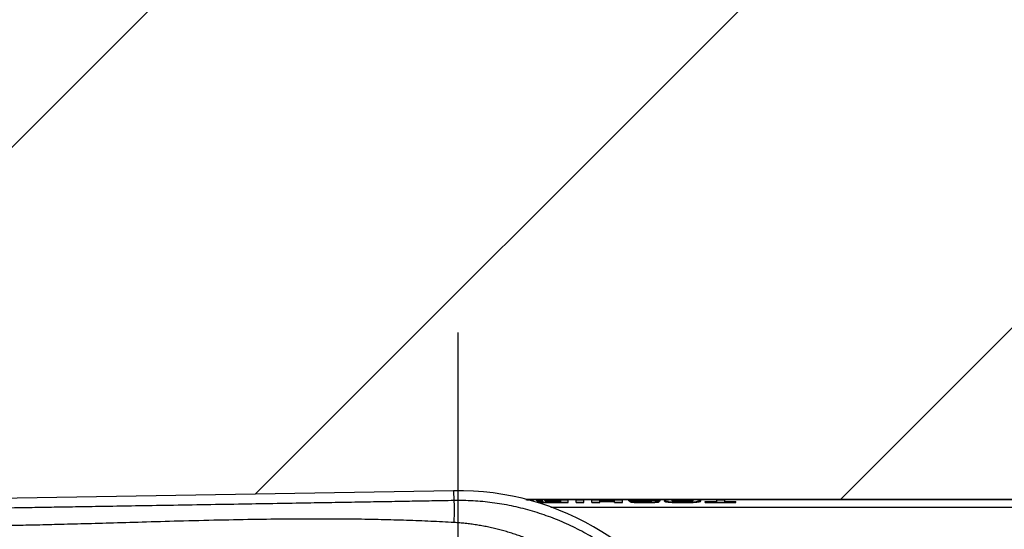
# Model space of a CAD drawing. Extents: x 0 to 594, y 0 to 420.
# Tile 12 of 64: x 62 to 90, y 296 to 311. Entities that reach past the tile are written whole.
import ezdxf

# ---------------------------------------------------------------- set-up
doc = ezdxf.new("R2010")
doc.units = 0
doc.header["$LTSCALE"] = 32.67
doc.linetypes.add('CENTER', pattern=[0.6, 0.375, -0.075, 0.075, -0.075])
doc.linetypes.add('PHANTOM', pattern=[0.8, 0.45, -0.05, 0.1, -0.05, 0.1, -0.05])
doc.layers.get('0').update_dxf_attribs({"linetype": 'CONTINUOUS'})
doc.layers.add('CRV', color=7, linetype='CONTINUOUS')
doc.layers.add('DEFAULT_1', color=7, linetype='CENTER')

msp = doc.modelspace()

# ---------------------------------------------------------------- linework, layer by layer
at = {"color": 7, "linetype": 'CONTINUOUS'}
for p, q in [((74.7203, 297.3932), (37.23071, 296.76829)), ((76.77586, 297.1458), (119.84944, 297.1458)), ((119.84944, 297.14208), (76.78924, 297.14208)), ((76.80198, 297.13846), (76.99713, 297.13846)), ((76.99713, 297.12595), (76.99713, 297.13846)), ((77.08698, 297.11068), (77.08698, 297.1232)), ((77.12113, 297.08057), (77.12113, 297.0931)), ((77.48275, 297.07075), (77.98321, 297.07075)), ((77.48275, 297.05821), (77.98321, 297.05821)), ((77.4976, 297.08643), (77.76045, 297.08643)), ((77.50205, 297.13846), (77.98321, 297.13846)), ((77.53027, 297.12987), (77.76045, 297.12987)), ((77.53027, 297.11735), (77.76045, 297.11735)), ((77.53101, 297.10341), (77.76045, 297.10341)), ((77.53101, 297.09088), (77.76045, 297.09088)), ((77.53398, 297.11565), (77.76045, 297.11565)), ((77.76045, 297.12987), (77.76045, 297.11565)), ((77.76045, 297.10341), (77.76045, 297.08643)), ((77.98321, 297.05821), (77.98321, 297.13846)), ((78.20672, 297.05821), (78.20672, 297.13846)), ((78.20672, 297.13846), (78.42948, 297.13846)), ((78.20672, 297.07075), (78.42948, 297.07075)), ((78.20672, 297.05821), (78.42948, 297.05821)), ((78.42948, 297.05821), (78.42948, 297.13846)), ((78.65595, 297.05821), (78.65595, 297.13846)), ((78.65595, 297.13846), (78.87871, 297.13846)), ((78.65595, 297.07075), (78.87871, 297.07075)), ((78.65595, 297.05821), (78.87871, 297.05821)), ((78.87871, 297.13846), (78.87871, 297.1146)), ((78.87871, 297.1146), (79.30269, 297.1146)), ((78.87871, 297.05821), (78.87871, 297.10222)), ((78.87871, 297.10222), (79.30269, 297.10222)), ((78.87871, 297.08969), (79.30269, 297.08969)), ((79.30269, 297.13846), (79.30269, 297.1146)), ((79.30269, 297.13846), (79.52545, 297.13846)), ((79.30269, 297.05821), (79.30269, 297.10222)), ((79.30269, 297.07075), (79.52545, 297.07075)), ((79.30269, 297.05821), (79.52545, 297.05821)), ((79.52545, 297.05821), (79.52545, 297.13846)), ((79.70886, 297.11068), (79.70886, 297.1232)), ((79.73856, 297.0837), (79.73856, 297.09623)), ((79.73856, 297.09623), (79.96132, 297.09623)), ((80.3712, 297.11344), (80.3712, 297.12248)), ((80.3712, 297.12248), (80.59396, 297.12248)), ((80.47744, 297.10997), (80.59396, 297.10997)), ((80.57391, 297.08259), (80.57391, 297.09513)), ((80.59396, 297.10997), (80.59396, 297.12248)), ((80.71944, 297.09697), (80.71944, 297.10949)), ((81.75231, 297.09858), (81.75231, 297.11111)), ((81.88225, 297.05821), (81.88225, 297.08643)), ((81.88225, 297.08643), (82.20525, 297.08643)), ((81.88225, 297.07075), (82.75101, 297.07075)), ((81.88225, 297.05821), (82.75101, 297.05821)), ((82.20525, 297.13846), (82.20525, 297.08643)), ((82.20525, 297.13846), (82.42801, 297.13846)), ((82.42801, 297.13846), (82.42801, 297.08643)), ((82.42801, 297.08643), (82.75101, 297.08643)), ((82.75101, 297.05821), (82.75101, 297.08643))]:
    msp.add_line(p, q, dxfattribs=at)
at = {"color": 9, "linetype": 'CONTINUOUS'}
for p, q in [((74.7203, 297.3932), (74.72496, 297.11377)), ((77.12485, 297.10248), (77.12485, 297.115)), ((77.20966, 297.06477), (77.20966, 297.07731)), ((77.333, 297.1187), (77.333, 297.1271)), ((77.36765, 297.08988), (77.36765, 297.10031)), ((77.3869, 297.11672), (77.3869, 297.12923)), ((77.42176, 297.09026), (77.42176, 297.10279)), ((77.48275, 297.05821), (77.48275, 297.07075)), ((77.53027, 297.11735), (77.53027, 297.12987)), ((77.53101, 297.09088), (77.53101, 297.10341)), ((79.75685, 297.10118), (79.75685, 297.1137)), ((79.78088, 297.07145), (79.78088, 297.08398)), ((79.81381, 297.09782), (79.81381, 297.11035)), ((79.86205, 297.06369), (79.86205, 297.07623)), ((79.98445, 297.11959), (79.98445, 297.12929)), ((80.11289, 297.09111), (80.11289, 297.10364)), ((80.1321, 297.11844), (80.1321, 297.13096)), ((80.16774, 297.0562), (80.16774, 297.06875)), ((80.26364, 297.08856), (80.26364, 297.10109)), ((80.29042, 297.11672), (80.29042, 297.12924)), ((80.33567, 297.09024), (80.33567, 297.0978)), ((80.46624, 297.06397), (80.46624, 297.07651)), ((80.86424, 297.06849), (80.86424, 297.08103)), ((81.02559, 297.11349), (81.02559, 297.12601)), ((81.23402, 297.0562), (81.23402, 297.06875)), ((81.2407, 297.11844), (81.2407, 297.13096)), ((81.44861, 297.11384), (81.44861, 297.12636)), ((81.61178, 297.0692), (81.61178, 297.08174)), ((77.48434, 296.92817), (119.84944, 296.92817))]:
    msp.add_line(p, q, dxfattribs=at)
at = {"color": 7, "linetype": 'CONTINUOUS'}
msp.add_arc((74.84944, 289.64587), 7.74841, 25.309472, 90.954974, dxfattribs=at)
at = {"color": 9, "linetype": 'CONTINUOUS'}
for points, knots in [([(74.72496, 297.11377), (74.51836, 297.11006), (74.09782, 297.10256), (73.45419, 297.09119), (72.78324, 297.07947), (72.07925, 297.06728), (71.33477, 297.05453), (70.53794, 297.041), (69.6665, 297.02632), (68.70599, 297.01028), (67.68011, 296.99327), (66.65639, 296.97637), (65.70258, 296.96067), (64.84508, 296.94657), (64.07568, 296.93389), (63.37886, 296.9224), (62.74669, 296.91193), (62.34589, 296.90528), (62.15524, 296.90211)], [0, 0, 0, 0, 0.04930832, 0.10037319, 0.15361653, 0.20944469, 0.26839476, 0.331302, 0.39962231, 0.47638103, 0.56054492, 0.64446651, 0.72071029, 0.78818942, 0.84912214, 0.90434118, 0.95449889, 1, 1, 1, 1]), ([(80.17777, 294.89019), (80.0491, 295.02065), (79.78202, 295.27222), (79.35477, 295.61906), (78.90303, 295.93363), (78.42928, 296.21416), (77.93607, 296.45912), (77.42609, 296.66713), (76.90213, 296.83707), (76.36706, 296.96798), (75.82382, 297.05915), (75.27545, 297.11008), (74.90831, 297.11705), (74.72496, 297.11377)], [0, 0, 0, 0, 0.09083584, 0.18169564, 0.27257689, 0.36347737, 0.45439476, 0.5453262, 0.63626782, 0.72721417, 0.81815778, 0.90908967, 1, 1, 1, 1]), ([(74.73537, 296.48871), (74.73704, 296.51802), (74.74002, 296.57607), (74.74351, 296.66173), (74.74594, 296.74398), (74.74724, 296.82116), (74.74741, 296.89175), (74.74647, 296.95427), (74.74439, 297.00766), (74.74142, 297.05033), (74.73727, 297.08289), (74.73318, 297.10195), (74.72815, 297.11307), (74.72496, 297.11377)], [0, 0, 0, 0, 0.14009737, 0.27740183, 0.40917746, 0.53280142, 0.64581835, 0.74599283, 0.83136046, 0.90028183, 0.95151615, 0.98440388, 1, 1, 1, 1]), ([(74.73537, 296.48871), (74.51457, 296.50122), (74.06445, 296.52398), (73.37424, 296.55088), (72.65221, 296.57102), (71.89106, 296.58422), (71.08066, 296.59018), (70.2042, 296.58843), (69.23277, 296.57813), (68.1682, 296.55858), (67.06893, 296.53171), (66.02126, 296.50239), (65.07712, 296.4749), (64.23561, 296.4509), (63.47959, 296.43079), (62.79828, 296.41433), (62.36782, 296.40583), (62.16371, 296.40201)], [0, 0, 0, 0, 0.05275972, 0.10751049, 0.16477452, 0.22506666, 0.28911231, 0.35810023, 0.43414936, 0.52086037, 0.61209904, 0.69646278, 0.77088434, 0.83742459, 0.89729132, 0.95130014, 1, 1, 1, 1]), ([(78.96936, 294.63938), (78.9325, 294.67465), (78.85792, 294.74443), (78.74358, 294.84662), (78.62673, 294.94638), (78.50739, 295.04364), (78.38563, 295.13833), (78.26148, 295.23039), (78.135, 295.31975), (78.00624, 295.40634), (77.87525, 295.49011), (77.74209, 295.57098), (77.60682, 295.64889), (77.4695, 295.72379), (77.33019, 295.79561), (77.18896, 295.86428), (77.04586, 295.92975), (76.90098, 295.99196), (76.75439, 296.05084), (76.60615, 296.10635), (76.45634, 296.15842), (76.30505, 296.20699), (76.15234, 296.25203), (75.99831, 296.29346), (75.84304, 296.33125), (75.68664, 296.36534), (75.52927, 296.39566), (75.3712, 296.42215), (75.21265, 296.44478), (75.05378, 296.46353), (74.89469, 296.47838), (74.78848, 296.4857), (74.73537, 296.48871)], [0, 0, 0, 0, 0.03244052, 0.06494356, 0.09750972, 0.13013955, 0.16283356, 0.19559222, 0.22841595, 0.2613051, 0.29426001, 0.32728094, 0.36036807, 0.39352155, 0.42674145, 0.46002777, 0.49338043, 0.52679928, 0.56028408, 0.5938345, 0.62745016, 0.66113053, 0.69487505, 0.72868304, 0.76255376, 0.79648587, 0.83046938, 0.86445552, 0.89840199, 0.93230732, 0.96617485, 1, 1, 1, 1])]:
    msp.add_open_spline(points, degree=3, knots=knots, dxfattribs=at)
at = {"color": 7, "linetype": 'CONTINUOUS'}
for points in [[(76.99713, 297.13846), (76.95425, 297.13363), (76.91146, 297.12793), (76.8688, 297.12137)], [(76.99713, 297.12595), (76.96499, 297.12233), (76.9329, 297.11822), (76.90087, 297.11362)], [(77.10857, 297.11685), (77.11363, 297.11602), (77.11941, 297.11553), (77.12485, 297.115)], [(77.1087, 297.10432), (77.11291, 297.10362), (77.11763, 297.10317), (77.12223, 297.10273)], [(77.12113, 297.0931), (77.12113, 297.08787), (77.12897, 297.08706), (77.13521, 297.08615)], [(77.12223, 297.10273), (77.12263, 297.10269), (77.12304, 297.10265), (77.12344, 297.10261)], [(77.12344, 297.10261), (77.12391, 297.10257), (77.12438, 297.10252), (77.12485, 297.10248)], [(77.12485, 297.115), (77.1252, 297.11497), (77.12554, 297.11493), (77.12589, 297.1149)], [(77.12485, 297.10248), (77.12938, 297.10204), (77.13392, 297.10166), (77.13847, 297.10133)], [(77.12589, 297.1149), (77.1301, 297.1145), (77.13432, 297.11416), (77.13853, 297.11385)], [(77.20861, 297.06484), (77.20896, 297.06482), (77.20931, 297.06479), (77.20966, 297.06477)], [(77.31114, 297.12136), (77.31029, 297.12168), (77.30974, 297.12222), (77.30974, 297.12312)], [(77.33614, 297.1187), (77.33231, 297.11898), (77.32821, 297.11918), (77.32467, 297.1197)], [(77.33196, 297.12703), (77.33231, 297.12705), (77.33265, 297.12707), (77.333, 297.1271)], [(77.333, 297.1271), (77.33388, 297.12716), (77.33476, 297.12721), (77.33564, 297.12727)], [(77.33564, 297.12727), (77.34011, 297.12756), (77.34458, 297.12781), (77.34904, 297.12803)], [(77.34904, 297.12803), (77.35506, 297.12832), (77.36107, 297.12855), (77.36709, 297.12875)], [(77.37997, 297.08891), (77.37533, 297.08917), (77.37057, 297.08943), (77.36632, 297.08998)], [(77.36639, 297.1002), (77.36682, 297.10024), (77.36724, 297.10027), (77.36765, 297.10031)], [(77.36709, 297.12875), (77.37369, 297.12896), (77.38029, 297.12911), (77.3869, 297.12923)], [(77.38332, 297.11665), (77.38451, 297.11667), (77.3857, 297.1167), (77.3869, 297.11672)], [(77.3869, 297.11672), (77.39092, 297.11679), (77.39495, 297.11684), (77.39898, 297.11689)], [(77.39898, 297.11689), (77.40336, 297.11694), (77.40774, 297.11698), (77.41212, 297.11702)], [(77.40153, 297.10228), (77.40828, 297.10252), (77.41502, 297.10268), (77.42176, 297.10279)], [(77.41212, 297.11702), (77.41679, 297.11706), (77.42145, 297.11709), (77.42612, 297.11712)], [(77.42176, 297.09026), (77.42676, 297.09034), (77.43176, 297.09041), (77.43675, 297.09046)], [(77.50923, 297.12986), (77.51624, 297.12986), (77.52326, 297.12987), (77.53027, 297.12987)], [(77.51355, 297.09087), (77.51937, 297.09088), (77.52519, 297.09088), (77.53101, 297.09088)], [(77.51404, 297.1034), (77.51969, 297.1034), (77.52535, 297.10341), (77.53101, 297.10341)], [(79.73995, 297.10276), (79.74528, 297.10221), (79.75045, 297.10171), (79.75568, 297.10127)], [(79.75568, 297.10127), (79.75607, 297.10124), (79.75646, 297.10121), (79.75685, 297.10118)], [(79.75685, 297.1137), (79.75714, 297.11367), (79.75742, 297.11365), (79.75771, 297.11363)], [(79.75771, 297.11363), (79.76569, 297.11299), (79.77368, 297.11246), (79.78168, 297.11199)], [(79.77904, 297.0717), (79.77966, 297.07161), (79.78027, 297.07153), (79.78088, 297.07145)], [(79.78088, 297.08398), (79.78138, 297.08392), (79.78187, 297.08385), (79.78236, 297.08379)], [(79.78168, 297.11199), (79.79238, 297.11135), (79.8031, 297.11082), (79.81381, 297.11035)], [(79.78236, 297.08379), (79.79005, 297.08277), (79.79775, 297.08186), (79.80546, 297.08104)], [(79.7916, 297.0989), (79.799, 297.09851), (79.8064, 297.09815), (79.81381, 297.09782)], [(79.86111, 297.06376), (79.86142, 297.06373), (79.86173, 297.06371), (79.86205, 297.06369)], [(79.95194, 297.1063), (79.95513, 297.10623), (79.95832, 297.10616), (79.96151, 297.1061)], [(79.96673, 297.12019), (79.96304, 297.12035), (79.95941, 297.12056), (79.95564, 297.12074)], [(79.96641, 297.12859), (79.97256, 297.1288), (79.97844, 297.12909), (79.98445, 297.12929)], [(80.02972, 297.09233), (80.03112, 297.09231), (80.03251, 297.09228), (80.03391, 297.09226)], [(80.10851, 297.13093), (80.11637, 297.13095), (80.12424, 297.13096), (80.1321, 297.13096)], [(80.11289, 297.09111), (80.12922, 297.09089), (80.14555, 297.09067), (80.16189, 297.09042)], [(80.1321, 297.11844), (80.1406, 297.11844), (80.14909, 297.11843), (80.15759, 297.11841)], [(80.15759, 297.11841), (80.16563, 297.11839), (80.17367, 297.11836), (80.18171, 297.11832)], [(80.16189, 297.09042), (80.1634, 297.09039), (80.16491, 297.09037), (80.16643, 297.09035)], [(80.26364, 297.08856), (80.27294, 297.08835), (80.28224, 297.0881), (80.29153, 297.08776)], [(80.27022, 297.11723), (80.27696, 297.11708), (80.28369, 297.11691), (80.29042, 297.11672)], [(80.29042, 297.12924), (80.29656, 297.12906), (80.3027, 297.12885), (80.30883, 297.1286)], [(80.29153, 297.08776), (80.29451, 297.08765), (80.29749, 297.08754), (80.30047, 297.08741)], [(80.31553, 297.0992), (80.32225, 297.09883), (80.32897, 297.09838), (80.33567, 297.0978)], [(80.34797, 297.09674), (80.3492, 297.09656), (80.35024, 297.09622), (80.35077, 297.09552)], [(80.46624, 297.06397), (80.46657, 297.06399), (80.4669, 297.06402), (80.46723, 297.06404)], [(80.56226, 297.08829), (80.56748, 297.08939), (80.57391, 297.09062), (80.57391, 297.09513)], [(80.86312, 297.06858), (80.86349, 297.06855), (80.86387, 297.06852), (80.86424, 297.06849)], [(80.86424, 297.08103), (80.86454, 297.081), (80.86484, 297.08098), (80.86514, 297.08095)], [(81.0015, 297.12426), (81.00923, 297.12492), (81.01695, 297.12547), (81.02469, 297.12595)], [(81.00425, 297.11197), (81.01136, 297.11255), (81.01847, 297.11305), (81.02559, 297.11349)], [(81.02469, 297.12595), (81.02499, 297.12597), (81.02529, 297.12599), (81.02559, 297.12601)], [(81.47084, 297.09427), (81.46252, 297.09332), (81.45419, 297.09254), (81.44585, 297.09184)], [(81.44861, 297.12636), (81.4489, 297.12634), (81.44919, 297.12632), (81.44948, 297.12631)], [(81.44861, 297.11384), (81.45571, 297.11342), (81.46281, 297.11295), (81.46991, 297.11239)], [(81.44948, 297.12631), (81.45724, 297.12584), (81.46499, 297.12532), (81.47274, 297.12467)], [(81.61078, 297.08165), (81.61112, 297.08168), (81.61145, 297.08171), (81.61178, 297.08174)], [(81.61178, 297.0692), (81.61219, 297.06924), (81.6126, 297.06927), (81.613, 297.06931)]]:
    msp.add_open_spline(points, degree=3, dxfattribs=at)
for points, knots in [([(77.18722, 297.13471), (77.17745, 297.13433), (77.15908, 297.13356), (77.13448, 297.13194), (77.11345, 297.13053), (77.10054, 297.12775), (77.08698, 297.12719), (77.08698, 297.1232)], [0, 0, 0, 0, 0.28892682, 0.54032522, 0.73982537, 0.88205143, 1, 1, 1, 1]), ([(77.08698, 297.1232), (77.08698, 297.1197), (77.09854, 297.11899), (77.1048, 297.11748), (77.10857, 297.11685)], [0, 0, 0, 0, 0.46184388, 1, 1, 1, 1]), ([(77.08698, 297.11068), (77.08698, 297.10715), (77.09862, 297.10646), (77.10492, 297.10494), (77.1087, 297.10432)], [0, 0, 0, 0, 0.46362154, 1, 1, 1, 1]), ([(77.14713, 297.10122), (77.14253, 297.10048), (77.13485, 297.09874), (77.12113, 297.09729), (77.12113, 297.0931)], [0, 0, 0, 0, 0.54273308, 1, 1, 1, 1]), ([(77.12113, 297.08057), (77.12113, 297.07528), (77.13833, 297.07355), (77.15506, 297.0696), (77.18071, 297.06714), (77.19875, 297.06557), (77.20861, 297.06484)], [0, 0, 0, 0, 0.17690554, 0.38390936, 0.66873919, 1, 1, 1, 1]), ([(77.13521, 297.08615), (77.14255, 297.08507), (77.15479, 297.08218), (77.18087, 297.07966), (77.19931, 297.07805), (77.20966, 297.07731)], [0, 0, 0, 0, 0.24600886, 0.58521599, 1, 1, 1, 1]), ([(77.13853, 297.11385), (77.14389, 297.11345), (77.15521, 297.11272), (77.17291, 297.11179), (77.19199, 297.11095), (77.21234, 297.11019), (77.23414, 297.1095), (77.24919, 297.10909), (77.25702, 297.10889)], [0, 0, 0, 0, 0.13596928, 0.28684897, 0.44834906, 0.61915819, 0.80184565, 1, 1, 1, 1]), ([(77.25702, 297.10889), (77.24578, 297.10843), (77.22458, 297.10746), (77.19466, 297.10576), (77.16961, 297.10373), (77.15349, 297.10226), (77.14713, 297.10122)], [0, 0, 0, 0, 0.30614213, 0.57883749, 0.81250642, 1, 1, 1, 1]), ([(77.50205, 297.13846), (77.48599, 297.13846), (77.45523, 297.13844), (77.41071, 297.1383), (77.36914, 297.13807), (77.32955, 297.13773), (77.29135, 297.13727), (77.2546, 297.13665), (77.22002, 297.13585), (77.19779, 297.13513), (77.18722, 297.13471)], [0, 0, 0, 0, 0.15300754, 0.29315109, 0.42415839, 0.54902457, 0.67042265, 0.78808783, 0.8992475, 1, 1, 1, 1]), ([(77.20966, 297.07731), (77.219, 297.07663), (77.23867, 297.07543), (77.26926, 297.07403), (77.30171, 297.07292), (77.33526, 297.07208), (77.36972, 297.07147), (77.40545, 297.07105), (77.44326, 297.0708), (77.46925, 297.07075), (77.48275, 297.07075)], [0, 0, 0, 0, 0.10286745, 0.21632007, 0.33620358, 0.45946681, 0.5847864, 0.71459694, 0.85181855, 1, 1, 1, 1]), ([(77.20966, 297.06477), (77.21896, 297.0641), (77.23853, 297.0629), (77.26895, 297.0615), (77.3012, 297.06039), (77.33457, 297.05955), (77.36894, 297.05894), (77.40474, 297.05851), (77.44283, 297.05826), (77.46908, 297.05821), (77.48275, 297.05821)], [0, 0, 0, 0, 0.1024305, 0.21522362, 0.33438441, 0.45677825, 0.5817497, 0.71178857, 0.84994648, 1, 1, 1, 1]), ([(77.30974, 297.12312), (77.30974, 297.12522), (77.31695, 297.1251), (77.32316, 297.1265), (77.32892, 297.12683), (77.33196, 297.12703)], [0, 0, 0, 0, 0.27723831, 0.60247896, 1, 1, 1, 1]), ([(77.32467, 297.1197), (77.32208, 297.12007), (77.31863, 297.12089), (77.31248, 297.12085), (77.31114, 297.12136)], [0, 0, 0, 0, 0.66435255, 1, 1, 1, 1]), ([(77.40559, 297.11624), (77.39889, 297.11631), (77.38597, 297.11652), (77.36755, 297.11703), (77.3511, 297.11773), (77.34087, 297.11836), (77.33614, 297.1187)], [0, 0, 0, 0, 0.28926393, 0.55757324, 0.79542635, 1, 1, 1, 1]), ([(77.34389, 297.0955), (77.34389, 297.09761), (77.35101, 297.09801), (77.3574, 297.09947), (77.36328, 297.09994), (77.36639, 297.1002)], [0, 0, 0, 0, 0.27386842, 0.60062048, 1, 1, 1, 1]), ([(77.36632, 297.08998), (77.36307, 297.0904), (77.35651, 297.09172), (77.34389, 297.09123), (77.34389, 297.0955)], [0, 0, 0, 0, 0.44946579, 1, 1, 1, 1]), ([(77.36765, 297.10031), (77.37292, 297.10075), (77.3842, 297.10154), (77.39551, 297.10206), (77.40153, 297.10228)], [0, 0, 0, 0, 0.46679556, 1, 1, 1, 1]), ([(77.4976, 297.08643), (77.48984, 297.08643), (77.47495, 297.08647), (77.45338, 297.08664), (77.43326, 297.08693), (77.41435, 297.08738), (77.39664, 297.08797), (77.38544, 297.08861), (77.37997, 297.08891)], [0, 0, 0, 0, 0.19773953, 0.37973456, 0.54990332, 0.71042907, 0.86267151, 1, 1, 1, 1]), ([(77.3869, 297.12923), (77.39089, 297.1293), (77.39925, 297.12942), (77.4123, 297.12954), (77.42628, 297.12964), (77.44105, 297.12971), (77.45659, 297.12977), (77.47303, 297.12981), (77.49067, 297.12984), (77.50287, 297.12986), (77.50923, 297.12986)], [0, 0, 0, 0, 0.09796345, 0.20510834, 0.31986547, 0.44082487, 0.56735048, 0.70088319, 0.84406181, 1, 1, 1, 1]), ([(77.39263, 297.08938), (77.39735, 297.0896), (77.40706, 297.08997), (77.41677, 297.09018), (77.42176, 297.09026)], [0, 0, 0, 0, 0.48617101, 1, 1, 1, 1]), ([(77.53398, 297.11565), (77.52788, 297.11565), (77.51567, 297.11566), (77.49736, 297.11569), (77.47904, 297.11574), (77.4607, 297.11581), (77.44233, 297.11591), (77.42395, 297.11605), (77.41171, 297.11617), (77.40559, 297.11624)], [0, 0, 0, 0, 0.14260911, 0.28515355, 0.42782926, 0.57072678, 0.71385669, 0.85706219, 1, 1, 1, 1]), ([(77.42176, 297.10279), (77.42681, 297.10287), (77.43696, 297.103), (77.45221, 297.10315), (77.46749, 297.10325), (77.48279, 297.10332), (77.49829, 297.10337), (77.50873, 297.10339), (77.51404, 297.1034)], [0, 0, 0, 0, 0.16408303, 0.32994613, 0.49579951, 0.66084937, 0.82733775, 1, 1, 1, 1]), ([(77.42612, 297.11712), (77.431, 297.11715), (77.44096, 297.1172), (77.45631, 297.11725), (77.47262, 297.1173), (77.49024, 297.11733), (77.50961, 297.11735), (77.52314, 297.11735), (77.53027, 297.11735)], [0, 0, 0, 0, 0.14045888, 0.28699384, 0.44231645, 0.6101028, 0.79469301, 1, 1, 1, 1]), ([(77.43675, 297.09046), (77.4418, 297.09052), (77.45188, 297.09062), (77.46697, 297.09072), (77.47703, 297.09077), (77.48205, 297.09079)], [0, 0, 0, 0, 0.33407556, 0.66769028, 1, 1, 1, 1]), ([(77.48205, 297.09079), (77.48716, 297.09081), (77.49767, 297.09084), (77.50817, 297.09086), (77.51355, 297.09087)], [0, 0, 0, 0, 0.48735907, 1, 1, 1, 1]), ([(79.82096, 297.13539), (79.81009, 297.13498), (79.78963, 297.13417), (79.76222, 297.13243), (79.73865, 297.13101), (79.72424, 297.12789), (79.70886, 297.12766), (79.70886, 297.1232)], [0, 0, 0, 0, 0.28775091, 0.5386753, 0.73860199, 0.88187742, 1, 1, 1, 1]), ([(79.70886, 297.1232), (79.70886, 297.12016), (79.71681, 297.11911), (79.72391, 297.11732), (79.72921, 297.1166), (79.73218, 297.11622)], [0, 0, 0, 0, 0.37057561, 0.64092883, 1, 1, 1, 1]), ([(79.70886, 297.11068), (79.70886, 297.10708), (79.71898, 297.10623), (79.72823, 297.10401), (79.73568, 297.1032), (79.73995, 297.10276)], [0, 0, 0, 0, 0.33362124, 0.60885357, 1, 1, 1, 1]), ([(79.73218, 297.11622), (79.73594, 297.11574), (79.74406, 297.11479), (79.75233, 297.11406), (79.75685, 297.1137)], [0, 0, 0, 0, 0.45159934, 1, 1, 1, 1]), ([(79.73856, 297.09623), (79.74018, 297.09484), (79.74459, 297.09233), (79.75103, 297.09001), (79.75556, 297.08875), (79.75733, 297.0883)], [0, 0, 0, 0, 0.3127357, 0.73219199, 1, 1, 1, 1]), ([(79.73856, 297.0837), (79.74017, 297.08232), (79.74455, 297.07982), (79.75096, 297.0775), (79.75548, 297.07624), (79.75726, 297.07578)], [0, 0, 0, 0, 0.31108858, 0.7305508, 1, 1, 1, 1]), ([(79.75685, 297.10118), (79.76209, 297.10075), (79.77367, 297.09992), (79.78526, 297.09925), (79.7916, 297.0989)], [0, 0, 0, 0, 0.45272002, 1, 1, 1, 1]), ([(79.75726, 297.07578), (79.75939, 297.07524), (79.76411, 297.07417), (79.77138, 297.07283), (79.77651, 297.07205), (79.77904, 297.0717)], [0, 0, 0, 0, 0.29745771, 0.65486087, 1, 1, 1, 1]), ([(79.75733, 297.0883), (79.75946, 297.08776), (79.76417, 297.0867), (79.77202, 297.08525), (79.77775, 297.0844), (79.78088, 297.08398)], [0, 0, 0, 0, 0.27465718, 0.60426321, 1, 1, 1, 1]), ([(79.78088, 297.07145), (79.78909, 297.07034), (79.80641, 297.0683), (79.83316, 297.06578), (79.8517, 297.06439), (79.86111, 297.06376)], [0, 0, 0, 0, 0.30833086, 0.6489898, 1, 1, 1, 1]), ([(79.80546, 297.08104), (79.81455, 297.08007), (79.8334, 297.07829), (79.85228, 297.07689), (79.86205, 297.07623)], [0, 0, 0, 0, 0.48316526, 1, 1, 1, 1]), ([(79.81381, 297.11035), (79.82462, 297.10987), (79.84693, 297.10903), (79.88105, 297.10798), (79.91629, 297.10708), (79.94002, 297.10655), (79.95194, 297.1063)], [0, 0, 0, 0, 0.23492003, 0.48466919, 0.74114368, 1, 1, 1, 1]), ([(79.81381, 297.09782), (79.82331, 297.0974), (79.83772, 297.09685), (79.85212, 297.09637), (79.85701, 297.09621)], [0, 0, 0, 0, 0.66019547, 1, 1, 1, 1]), ([(80.1425, 297.13937), (80.1266, 297.13937), (80.09583, 297.13934), (80.05097, 297.13919), (80.00846, 297.13894), (79.96767, 297.13856), (79.92831, 297.13805), (79.89053, 297.13738), (79.8549, 297.13653), (79.83195, 297.1358), (79.82096, 297.13539)], [0, 0, 0, 0, 0.14831899, 0.28699492, 0.41856696, 0.54488908, 0.66752611, 0.78574591, 0.89741586, 1, 1, 1, 1]), ([(79.86205, 297.07623), (79.87276, 297.07552), (79.89511, 297.07421), (79.92971, 297.07263), (79.96618, 297.07134), (80.00386, 297.07035), (80.04252, 297.06962), (80.08246, 297.06911), (80.12434, 297.06881), (80.15297, 297.06875), (80.16774, 297.06875)], [0, 0, 0, 0, 0.10535132, 0.21956253, 0.33978433, 0.46331808, 0.5892331, 0.71910596, 0.85510044, 1, 1, 1, 1]), ([(79.86205, 297.06369), (79.87273, 297.06298), (79.895, 297.06167), (79.92947, 297.06009), (79.9658, 297.05881), (80.00334, 297.05782), (80.04194, 297.05708), (80.08193, 297.05657), (80.12401, 297.05626), (80.15284, 297.0562), (80.16774, 297.0562)], [0, 0, 0, 0, 0.10503691, 0.2188059, 0.33849391, 0.46157021, 0.58719552, 0.71719884, 0.85383808, 1, 1, 1, 1]), ([(79.93162, 297.12441), (79.93162, 297.12734), (79.94241, 297.12611), (79.95183, 297.12822), (79.96114, 297.12841), (79.96634, 297.12859), (79.96641, 297.12859)], [0, 0, 0, 0, 0.24998486, 0.56548194, 0.99446454, 1, 1, 1, 1]), ([(79.95564, 297.12074), (79.95252, 297.12089), (79.94689, 297.12112), (79.94005, 297.12254), (79.93162, 297.12165), (79.93162, 297.12441)], [0, 0, 0, 0, 0.37763883, 0.66071884, 1, 1, 1, 1]), ([(80.02963, 297.08728), (80.02445, 297.08755), (80.01483, 297.08815), (80.00153, 297.08928), (79.99038, 297.09052), (79.98116, 297.09183), (79.97165, 297.09352), (79.9652, 297.09503), (79.96132, 297.09623)], [0, 0, 0, 0, 0.22545572, 0.41883034, 0.58022939, 0.71277573, 0.82328511, 1, 1, 1, 1]), ([(79.96151, 297.1061), (79.97041, 297.10592), (79.99196, 297.1055), (80.0272, 297.10489), (80.06877, 297.10424), (80.09767, 297.10384), (80.11289, 297.10364)], [0, 0, 0, 0, 0.1762966, 0.4271408, 0.69845778, 1, 1, 1, 1]), ([(80.0409, 297.11846), (80.03667, 297.11852), (80.02858, 297.11865), (80.0169, 297.11885), (80.00602, 297.11906), (79.99567, 297.11929), (79.9857, 297.11955), (79.97608, 297.11984), (79.9698, 297.12007), (79.96673, 297.12019)], [0, 0, 0, 0, 0.17096301, 0.32705493, 0.47245727, 0.61093818, 0.74568126, 0.87605039, 1, 1, 1, 1]), ([(79.97295, 297.09335), (79.98176, 297.09317), (80.00068, 297.09282), (80.01961, 297.0925), (80.02972, 297.09233)], [0, 0, 0, 0, 0.46574112, 1, 1, 1, 1]), ([(79.98445, 297.12929), (79.99072, 297.12949), (80.00367, 297.12984), (80.01662, 297.1301), (80.0233, 297.13021)], [0, 0, 0, 0, 0.48403059, 1, 1, 1, 1]), ([(80.0233, 297.13021), (80.03021, 297.13033), (80.04411, 297.13052), (80.05801, 297.13066), (80.065, 297.13071)], [0, 0, 0, 0, 0.49722114, 1, 1, 1, 1]), ([(80.1618, 297.08461), (80.15458, 297.08461), (80.14056, 297.08464), (80.12006, 297.08479), (80.10053, 297.08503), (80.08175, 297.08538), (80.06365, 297.08586), (80.04634, 297.08647), (80.03508, 297.08698), (80.02963, 297.08728)], [0, 0, 0, 0, 0.16382413, 0.31814694, 0.46523581, 0.60700748, 0.74431379, 0.87610012, 1, 1, 1, 1]), ([(80.03391, 297.09226), (80.0464, 297.09206), (80.07272, 297.09166), (80.09905, 297.09129), (80.11289, 297.09111)], [0, 0, 0, 0, 0.47433899, 1, 1, 1, 1]), ([(80.17448, 297.11658), (80.15985, 297.11677), (80.13039, 297.11718), (80.08586, 297.11781), (80.05596, 297.11824), (80.0409, 297.11846)], [0, 0, 0, 0, 0.32844503, 0.66172949, 1, 1, 1, 1]), ([(80.06137, 297.11817), (80.06502, 297.1182), (80.07496, 297.11828), (80.09151, 297.11837), (80.11144, 297.11843), (80.12507, 297.11844), (80.1321, 297.11844)], [0, 0, 0, 0, 0.15457903, 0.42182017, 0.70169345, 1, 1, 1, 1]), ([(80.065, 297.13071), (80.07211, 297.13077), (80.08661, 297.13086), (80.10112, 297.13091), (80.10851, 297.13093)], [0, 0, 0, 0, 0.49030172, 1, 1, 1, 1]), ([(80.11289, 297.10364), (80.13076, 297.1034), (80.1654, 297.10291), (80.21566, 297.10208), (80.24803, 297.10144), (80.26364, 297.10109)], [0, 0, 0, 0, 0.35563134, 0.68934131, 1, 1, 1, 1]), ([(80.1321, 297.13096), (80.14063, 297.13096), (80.15722, 297.13094), (80.18152, 297.13085), (80.20475, 297.13069), (80.22718, 297.13047), (80.24894, 297.13016), (80.26996, 297.12977), (80.28371, 297.12943), (80.29042, 297.12924)], [0, 0, 0, 0, 0.16163901, 0.31435227, 0.46042134, 0.60176741, 0.73939586, 0.8726684, 1, 1, 1, 1]), ([(80.37342, 297.13787), (80.36307, 297.13804), (80.34206, 297.13834), (80.31028, 297.13869), (80.27802, 297.13896), (80.24543, 297.13915), (80.21226, 297.13928), (80.17791, 297.13936), (80.15452, 297.13937), (80.1425, 297.13937)], [0, 0, 0, 0, 0.13457348, 0.27286316, 0.41292005, 0.55368098, 0.69621182, 0.84381178, 1, 1, 1, 1]), ([(80.30437, 297.08756), (80.29855, 297.0872), (80.28638, 297.08659), (80.26756, 297.08591), (80.24781, 297.0854), (80.22751, 297.08503), (80.20659, 297.08479), (80.18464, 297.08464), (80.1696, 297.08461), (80.1618, 297.08461)], [0, 0, 0, 0, 0.1226249, 0.25636762, 0.39609298, 0.53815011, 0.68359002, 0.83607265, 1, 1, 1, 1]), ([(80.16643, 297.09035), (80.1832, 297.09009), (80.2156, 297.08955), (80.24801, 297.08891), (80.26364, 297.08856)], [0, 0, 0, 0, 0.5174462, 1, 1, 1, 1]), ([(80.16774, 297.06875), (80.18232, 297.06875), (80.21065, 297.06881), (80.25211, 297.06914), (80.29165, 297.06968), (80.32967, 297.07047), (80.36634, 297.07152), (80.40147, 297.07285), (80.43462, 297.07447), (80.45599, 297.07579), (80.46624, 297.07651)], [0, 0, 0, 0, 0.14638176, 0.28459406, 0.41655299, 0.54355084, 0.66662994, 0.78496632, 0.89675481, 1, 1, 1, 1]), ([(80.16774, 297.0562), (80.1823, 297.0562), (80.2106, 297.05627), (80.25203, 297.05659), (80.29156, 297.05714), (80.32959, 297.05792), (80.36627, 297.05897), (80.40144, 297.0603), (80.43461, 297.06192), (80.45598, 297.06325), (80.46624, 297.06397)], [0, 0, 0, 0, 0.14620518, 0.28429757, 0.41620047, 0.54324497, 0.66641467, 0.78485076, 0.8967053, 1, 1, 1, 1]), ([(80.4292, 297.11198), (80.42128, 297.11225), (80.405, 297.1127), (80.38008, 297.11327), (80.35433, 297.11379), (80.32809, 297.11427), (80.30127, 297.11472), (80.2733, 297.11516), (80.24325, 297.11562), (80.21008, 297.11609), (80.18681, 297.11641), (80.17448, 297.11658)], [0, 0, 0, 0, 0.09330518, 0.1917617, 0.29352538, 0.39657825, 0.50088994, 0.60937838, 0.72594681, 0.85481911, 1, 1, 1, 1]), ([(80.18171, 297.11832), (80.18941, 297.11828), (80.20459, 297.11818), (80.22705, 297.11796), (80.24885, 297.11765), (80.26318, 297.11738), (80.27022, 297.11723)], [0, 0, 0, 0, 0.26107128, 0.5143559, 0.7611044, 1, 1, 1, 1]), ([(80.26364, 297.10109), (80.27282, 297.10088), (80.29013, 297.10041), (80.30742, 297.09966), (80.31553, 297.0992)], [0, 0, 0, 0, 0.53044445, 1, 1, 1, 1]), ([(80.29042, 297.11672), (80.29654, 297.11655), (80.30799, 297.11616), (80.32392, 297.1154), (80.33535, 297.11466), (80.34143, 297.11416), (80.34305, 297.11402)], [0, 0, 0, 0, 0.34813229, 0.6525011, 0.90759744, 1, 1, 1, 1]), ([(80.33378, 297.08997), (80.32972, 297.08933), (80.31939, 297.08863), (80.30978, 297.08789), (80.30437, 297.08756)], [0, 0, 0, 0, 0.44949093, 1, 1, 1, 1]), ([(80.30883, 297.1286), (80.3142, 297.12838), (80.32407, 297.12791), (80.33759, 297.12703), (80.3487, 297.12605), (80.35965, 297.12476), (80.36694, 297.12358), (80.3712, 297.12248)], [0, 0, 0, 0, 0.25691609, 0.47235758, 0.64788383, 0.78989766, 1, 1, 1, 1]), ([(80.35115, 297.09433), (80.35115, 297.0916), (80.34173, 297.09161), (80.33679, 297.09043), (80.33378, 297.08997)], [0, 0, 0, 0, 0.45468967, 1, 1, 1, 1]), ([(80.33567, 297.0978), (80.33815, 297.09759), (80.34114, 297.09688), (80.34645, 297.09696), (80.34797, 297.09674)], [0, 0, 0, 0, 0.65872459, 1, 1, 1, 1]), ([(80.52308, 297.13319), (80.51328, 297.13374), (80.49179, 297.13476), (80.45688, 297.13601), (80.4168, 297.13707), (80.3884, 297.13762), (80.37342, 297.13787)], [0, 0, 0, 0, 0.19669315, 0.43098094, 0.69990667, 1, 1, 1, 1]), ([(80.52273, 297.10705), (80.5148, 297.10776), (80.49641, 297.10908), (80.46522, 297.11067), (80.44198, 297.11155), (80.4292, 297.11198)], [0, 0, 0, 0, 0.25504931, 0.59048796, 1, 1, 1, 1]), ([(80.46624, 297.07651), (80.4768, 297.07725), (80.49661, 297.07878), (80.52319, 297.08154), (80.54562, 297.08438), (80.55622, 297.08702), (80.56226, 297.08829)], [0, 0, 0, 0, 0.32781624, 0.61268139, 0.83856364, 1, 1, 1, 1]), ([(80.46723, 297.06404), (80.4775, 297.06477), (80.497, 297.06628), (80.52327, 297.06901), (80.54566, 297.07185), (80.56006, 297.07544), (80.57391, 297.0781), (80.57391, 297.08259)], [0, 0, 0, 0, 0.28221355, 0.5343062, 0.73393247, 0.87657492, 1, 1, 1, 1]), ([(80.55835, 297.10227), (80.55327, 297.10334), (80.54141, 297.10519), (80.52949, 297.10644), (80.52273, 297.10705)], [0, 0, 0, 0, 0.43334666, 1, 1, 1, 1]), ([(80.59396, 297.12248), (80.59131, 297.12402), (80.58638, 297.12563), (80.57901, 297.12737), (80.57159, 297.1287), (80.56254, 297.12996), (80.55149, 297.13115), (80.53812, 297.13227), (80.52839, 297.13289), (80.52308, 297.13319)], [0, 0, 0, 0, 0.1275213, 0.21288418, 0.31589271, 0.44111454, 0.59386407, 0.77867942, 1, 1, 1, 1]), ([(80.57391, 297.09513), (80.57391, 297.09801), (80.566, 297.10031), (80.5612, 297.10166), (80.55835, 297.10227)], [0, 0, 0, 0, 0.49730029, 1, 1, 1, 1]), ([(80.85904, 297.13219), (80.8479, 297.13157), (80.82704, 297.13029), (80.79807, 297.12803), (80.77363, 297.12554), (80.75418, 297.12293), (80.73886, 297.12), (80.72815, 297.11699), (80.71944, 297.11304), (80.71944, 297.10949)], [0, 0, 0, 0, 0.23345807, 0.43711032, 0.60829547, 0.7459141, 0.85089404, 0.92586759, 1, 1, 1, 1]), ([(80.71944, 297.10949), (80.71944, 297.10581), (80.72821, 297.10153), (80.73465, 297.09938), (80.73807, 297.09839)], [0, 0, 0, 0, 0.49926606, 1, 1, 1, 1]), ([(80.71944, 297.09697), (80.71944, 297.09328), (80.72822, 297.089), (80.73917, 297.08534), (80.75482, 297.08169), (80.77485, 297.07819), (80.80021, 297.07471), (80.83017, 297.07143), (80.85174, 297.06951), (80.86312, 297.06858)], [0, 0, 0, 0, 0.0744153, 0.14901266, 0.25336352, 0.39073247, 0.5628577, 0.76927388, 1, 1, 1, 1]), ([(80.73807, 297.09839), (80.74285, 297.09701), (80.75481, 297.09422), (80.77484, 297.09073), (80.80021, 297.08725), (80.83054, 297.08393), (80.85248, 297.08198), (80.86424, 297.08103)], [0, 0, 0, 0, 0.1215221, 0.28149584, 0.48197926, 0.72245041, 1, 1, 1, 1]), ([(81.23328, 297.13937), (81.2086, 297.13937), (81.16001, 297.13927), (81.08912, 297.13873), (81.02255, 297.13778), (80.96182, 297.13641), (80.90796, 297.13462), (80.87446, 297.13305), (80.85904, 297.13219)], [0, 0, 0, 0, 0.19777236, 0.38942229, 0.56812752, 0.7312902, 0.87623537, 1, 1, 1, 1]), ([(80.86424, 297.06849), (80.88014, 297.06719), (80.91423, 297.06474), (80.96848, 297.06171), (81.02862, 297.05925), (81.09378, 297.05747), (81.1628, 297.05642), (81.21002, 297.0562), (81.23402, 297.0562)], [0, 0, 0, 0, 0.12933198, 0.27707214, 0.44043366, 0.61718587, 0.80548231, 1, 1, 1, 1]), ([(80.86514, 297.08095), (80.88064, 297.0797), (80.91425, 297.07728), (80.96799, 297.07427), (81.02804, 297.07181), (81.09324, 297.07002), (81.16246, 297.06896), (81.20988, 297.06875), (81.23402, 297.06875)], [0, 0, 0, 0, 0.12630619, 0.27385463, 0.43740662, 0.61463853, 0.80385559, 1, 1, 1, 1]), ([(80.9422, 297.11), (80.9422, 297.11273), (80.94856, 297.11597), (80.9567, 297.11828), (80.96826, 297.12056), (80.98339, 297.12257), (80.99498, 297.1237), (81.0015, 297.12426)], [0, 0, 0, 0, 0.13135368, 0.25944016, 0.44072485, 0.68509819, 1, 1, 1, 1]), ([(80.96552, 297.09921), (80.96193, 297.09997), (80.95579, 297.10145), (80.94804, 297.10408), (80.9422, 297.10738), (80.9422, 297.11)], [0, 0, 0, 0, 0.41366537, 0.70192221, 1, 1, 1, 1]), ([(80.9501, 297.10374), (80.95092, 297.10403), (80.95435, 297.10509), (80.95805, 297.10597), (80.96086, 297.10656)], [0, 0, 0, 0, 0.2393571, 1, 1, 1, 1]), ([(80.96086, 297.10656), (80.96459, 297.10733), (80.97304, 297.10871), (80.98754, 297.1105), (80.9983, 297.11148), (81.00425, 297.11197)], [0, 0, 0, 0, 0.25886007, 0.59035219, 1, 1, 1, 1]), ([(81.02354, 297.09172), (81.01555, 297.0924), (81.0011, 297.09378), (80.98171, 297.09626), (80.97046, 297.09817), (80.96552, 297.09921)], [0, 0, 0, 0, 0.41105164, 0.74430904, 1, 1, 1, 1]), ([(81.23253, 297.08461), (81.21663, 297.08461), (81.1853, 297.08478), (81.13966, 297.08561), (81.09704, 297.08705), (81.05869, 297.08903), (81.03468, 297.09077), (81.02354, 297.09172)], [0, 0, 0, 0, 0.22806726, 0.44932373, 0.65469077, 0.83968663, 1, 1, 1, 1]), ([(81.02559, 297.12601), (81.0368, 297.12671), (81.06117, 297.12796), (81.10033, 297.12933), (81.14421, 297.13029), (81.19153, 297.13085), (81.22409, 297.13096), (81.2407, 297.13096)], [0, 0, 0, 0, 0.15654161, 0.34025384, 0.54612265, 0.7683708, 1, 1, 1, 1]), ([(81.02559, 297.11349), (81.03486, 297.11407), (81.05478, 297.11513), (81.0865, 297.11636), (81.12171, 297.11732), (81.15975, 297.11799), (81.19974, 297.11837), (81.22697, 297.11844), (81.2407, 297.11844)], [0, 0, 0, 0, 0.12949661, 0.27808761, 0.44255067, 0.62041834, 0.80852876, 1, 1, 1, 1]), ([(81.44585, 297.09184), (81.43446, 297.09089), (81.40989, 297.08914), (81.3707, 297.08712), (81.32725, 297.08565), (81.28071, 297.08479), (81.24879, 297.08461), (81.23253, 297.08461)], [0, 0, 0, 0, 0.16064469, 0.34605687, 0.55142302, 0.77156278, 1, 1, 1, 1]), ([(81.60993, 297.13284), (81.59754, 297.13345), (81.57148, 297.13458), (81.53058, 297.13595), (81.48632, 297.13708), (81.43932, 297.13796), (81.39018, 297.13862), (81.3393, 297.13907), (81.28681, 297.13932), (81.2513, 297.13937), (81.23328, 297.13937)], [0, 0, 0, 0, 0.09871822, 0.20772828, 0.32590908, 0.45128349, 0.58199449, 0.71726463, 0.85646437, 1, 1, 1, 1]), ([(81.23402, 297.06875), (81.2523, 297.06875), (81.28831, 297.06886), (81.34151, 297.06944), (81.39295, 297.07043), (81.44238, 297.07185), (81.48937, 297.0737), (81.53337, 297.07597), (81.57352, 297.07858), (81.59892, 297.0806), (81.61078, 297.08165)], [0, 0, 0, 0, 0.14540327, 0.28652529, 0.42324122, 0.55470733, 0.67994478, 0.79733695, 0.90523168, 1, 1, 1, 1]), ([(81.23402, 297.0562), (81.25233, 297.0562), (81.2884, 297.05632), (81.34164, 297.0569), (81.39309, 297.05789), (81.4425, 297.05931), (81.48946, 297.06117), (81.53343, 297.06343), (81.57388, 297.06606), (81.59959, 297.06812), (81.61178, 297.0692)], [0, 0, 0, 0, 0.14529375, 0.28615836, 0.42249867, 0.55354497, 0.67837608, 0.79536886, 0.90287993, 1, 1, 1, 1]), ([(81.2407, 297.13096), (81.25648, 297.13096), (81.28758, 297.13086), (81.33293, 297.13035), (81.37533, 297.12946), (81.41353, 297.12818), (81.43749, 297.12701), (81.44861, 297.12636)], [0, 0, 0, 0, 0.227565, 0.44864624, 0.65406931, 0.83924328, 1, 1, 1, 1]), ([(81.2407, 297.11844), (81.25657, 297.11844), (81.28784, 297.11834), (81.33334, 297.11783), (81.3758, 297.11693), (81.41384, 297.11565), (81.43763, 297.11449), (81.44861, 297.11384)], [0, 0, 0, 0, 0.22890306, 0.45099866, 0.65637288, 0.84137324, 1, 1, 1, 1]), ([(81.46991, 297.11239), (81.47581, 297.11192), (81.48642, 297.11097), (81.50042, 297.10926), (81.50884, 297.10787), (81.51222, 297.10715)], [0, 0, 0, 0, 0.41593799, 0.74699722, 1, 1, 1, 1]), ([(81.50569, 297.09958), (81.50068, 297.0985), (81.48917, 297.09652), (81.47748, 297.09502), (81.47084, 297.09427)], [0, 0, 0, 0, 0.43185504, 1, 1, 1, 1]), ([(81.47274, 297.12467), (81.4792, 297.12414), (81.49057, 297.12305), (81.50529, 297.1211), (81.51624, 297.11888), (81.52384, 297.11667), (81.52955, 297.11353), (81.52955, 297.11101)], [0, 0, 0, 0, 0.32529021, 0.57227101, 0.75050246, 0.87350271, 1, 1, 1, 1]), ([(81.52955, 297.11101), (81.52955, 297.10826), (81.52362, 297.10469), (81.5156, 297.10192), (81.50934, 297.10037), (81.50569, 297.09958)], [0, 0, 0, 0, 0.30400266, 0.59148379, 1, 1, 1, 1]), ([(81.51222, 297.10715), (81.51472, 297.10662), (81.51763, 297.10588), (81.52134, 297.10482), (81.52205, 297.1046)], [0, 0, 0, 0, 0.80978258, 1, 1, 1, 1]), ([(81.75231, 297.11111), (81.75231, 297.11464), (81.74347, 297.11847), (81.73272, 297.12136), (81.71722, 297.12417), (81.6975, 297.12665), (81.67259, 297.129), (81.64288, 297.1311), (81.62142, 297.13228), (81.60993, 297.13284)], [0, 0, 0, 0, 0.07256744, 0.14662156, 0.25060126, 0.38738975, 0.55846858, 0.76340082, 1, 1, 1, 1]), ([(81.61178, 297.08174), (81.62334, 297.08277), (81.64485, 297.08485), (81.67454, 297.08836), (81.6992, 297.092), (81.71854, 297.09562), (81.72999, 297.09849), (81.73457, 297.09989)], [0, 0, 0, 0, 0.27994851, 0.52166032, 0.72195076, 0.88045708, 1, 1, 1, 1]), ([(81.613, 297.06931), (81.62413, 297.0703), (81.64522, 297.07235), (81.67447, 297.07581), (81.69911, 297.07945), (81.71845, 297.08307), (81.73343, 297.08682), (81.74403, 297.09054), (81.75231, 297.09496), (81.75231, 297.09858)], [0, 0, 0, 0, 0.2320723, 0.43972782, 0.61182357, 0.74814378, 0.85110382, 0.92478907, 1, 1, 1, 1]), ([(81.73457, 297.09989), (81.73784, 297.1009), (81.74408, 297.10309), (81.75231, 297.1075), (81.75231, 297.11111)], [0, 0, 0, 0, 0.49521219, 1, 1, 1, 1])]:
    msp.add_open_spline(points, degree=3, knots=knots, dxfattribs=at)
at = {"layer": 'CRV', "color": 2, "linetype": 'CONTINUOUS'}
for p, q in [((51.99355, 297.01437), (119.2991, 364.31992)), ((69.07921, 297.29917), (133.40801, 361.62797)), ((85.72677, 297.14587), (145.49552, 356.91462))]:
    msp.add_line(p, q, dxfattribs=at)
at = {"layer": 'CRV', "color": 2, "linetype": 'PHANTOM'}
msp.add_arc((112.34944, 289.64587), 75, 55, 174.5433083, dxfattribs=at)
at = {"layer": 'DEFAULT_1', "color": 7, "linetype": 'CENTER'}
msp.add_line((74.84944, 289.64587), (74.84944, 301.89587), dxfattribs=at)

doc.saveas('drawing.dxf')
